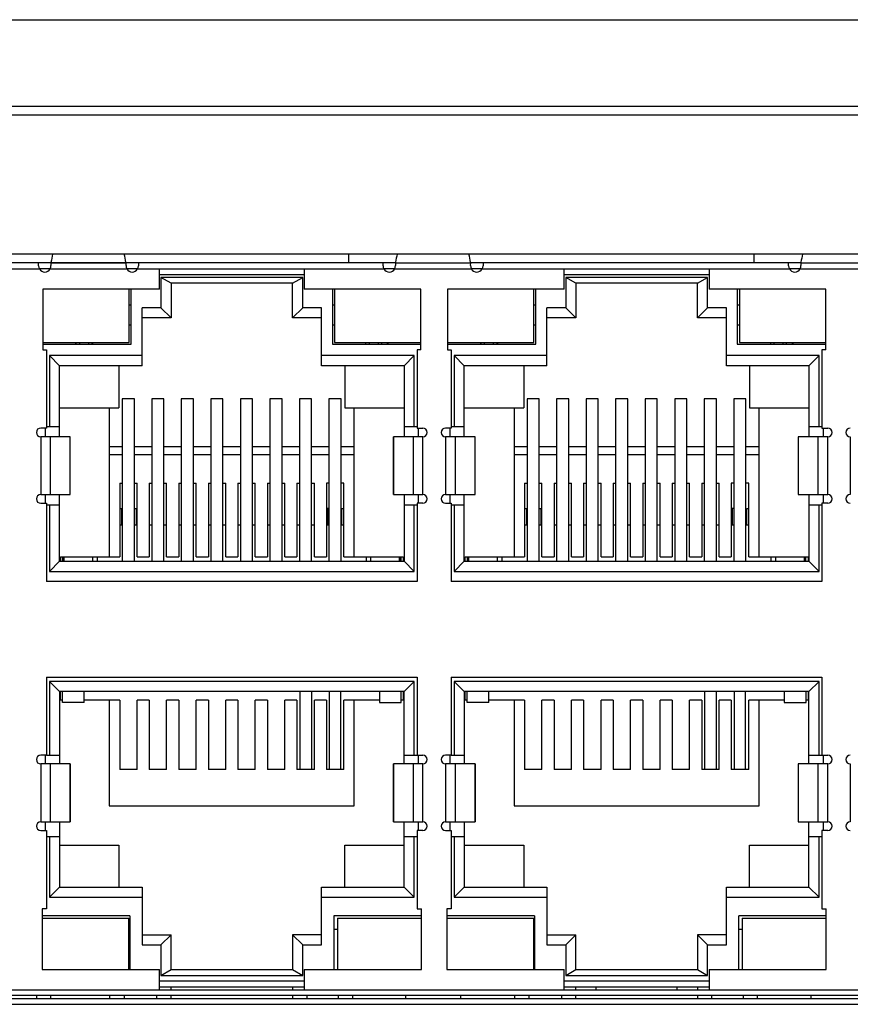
# Model space of a CAD drawing. Extents: x 879 to 1770, y -20 to 610.
# Tile 9 of 27: x 1239 to 1267, y 229 to 263. Entities that reach past the tile are written whole.
import ezdxf

# ---------------------------------------------------------------- set-up
doc = ezdxf.new("R2010")
doc.units = 0
doc.header["$LTSCALE"] = 2
doc.header["$MEASUREMENT"] = 0
for name, color, linetype in [('3991140400_PDXF_CONTIN2159', 7, 'CONTINUOUS'), ('DOWN_LED_DXF_CONTINUOU2185', 7, 'CONTINUOUS'), ('DOWN_LED_LEFDXF_CONTIN2166', 7, 'CONTINUOUS'), ('DOWN_LED_LONDXF_CONTIN2187', 7, 'CONTINUOUS'), ('HSK_DXF_CONTINUOUS_LINE', 7, 'CONTINUOUS'), ('NET8-722000ADXF_CONTIN2160', 7, 'CONTINUOUS'), ('PCB-M-16P_DXF_CONTINUO2189', 7, 'CONTINUOUS'), ('RJD101_DXF_CONTINUOUS_LINE', 7, 'CONTINUOUS'), ('RJD5-20B_DXF_CONTINUOU2165', 7, 'CONTINUOUS'), ('RJD5-501_DXF_CONTINUOU2167', 7, 'CONTINUOUS'), ('RJDX-510-X1-DXF_CONTIN2169', 7, 'CONTINUOUS'), ('RJDX-512-1_DXF_CONTINU2170', 7, 'CONTINUOUS'), ('SHANGDUAN1_DXF_CONTINU2171', 7, 'CONTINUOUS'), ('SHANGDUAN2_DXF_CONTINU2172', 7, 'CONTINUOUS'), ('SHANGDUAN3_DXF_CONTINU2173', 7, 'CONTINUOUS'), ('SHANGDUAN4_DXF_CONTINU2174', 7, 'CONTINUOUS'), ('SHANGDUAN5_DXF_CONTINU2175', 7, 'CONTINUOUS'), ('SHANGDUAN6_DXF_CONTINU2177', 7, 'CONTINUOUS'), ('SHANGDUAN7_DXF_CONTINU2178', 7, 'CONTINUOUS'), ('SHANGDUAN8_DXF_CONTINU2184', 7, 'CONTINUOUS'), ('SHELL_DXF_CONTINUOUS_LINE', 7, 'CONTINUOUS'), ('UP_LED_DXF_CONTINUOUS_LINE', 7, 'CONTINUOUS'), ('UP_LED_LEFT_DXF_CONTIN2168', 7, 'CONTINUOUS')]:
    doc.layers.add(name, color=color, linetype=linetype)

msp = doc.modelspace()

# ---------------------------------------------------------------- linework, layer by layer
at = {"layer": '3991140400_PDXF_CONTIN2159', "color": 7, "linetype": 'Continuous'}
for p, q in [((1232.954, 262.542), (1271.954, 262.542)), ((1331.254, 259.542), (1222.654, 259.542))]:
    msp.add_line(p, q, dxfattribs=at)
at = {"layer": 'DOWN_LED_DXF_CONTINUOU2185', "color": 7, "linetype": 'Continuous'}
for p, q in [((1249.709, 231.517), (1249.709, 229.742)), ((1249.709, 231.517), (1252.614, 231.517)), ((1263.689, 231.517), (1263.689, 229.742)), ((1263.689, 231.517), (1266.594, 231.517)), ((1249.739, 228.842), (1249.739, 228.742)), ((1250.239, 228.742), (1250.239, 228.842)), ((1263.719, 228.842), (1263.719, 228.742)), ((1264.219, 228.742), (1264.219, 228.842))]:
    msp.add_line(p, q, dxfattribs=at)
at = {"layer": 'DOWN_LED_LEFDXF_CONTIN2166', "color": 7, "linetype": 'Continuous'}
for p, q in [((1239.514, 231.517), (1242.509, 231.517)), ((1242.509, 229.742), (1242.509, 231.517)), ((1239.314, 228.842), (1239.314, 228.742)), ((1239.814, 228.742), (1239.814, 228.842)), ((1241.854, 228.742), (1241.854, 228.842)), ((1242.354, 228.742), (1242.354, 228.842))]:
    msp.add_line(p, q, dxfattribs=at)
at = {"layer": 'DOWN_LED_LONDXF_CONTIN2187', "color": 7, "linetype": 'Continuous'}
for p, q in [((1253.494, 231.517), (1256.489, 231.517)), ((1256.489, 229.742), (1256.489, 231.517)), ((1255.834, 228.742), (1255.834, 228.842)), ((1256.334, 228.742), (1256.334, 228.842))]:
    msp.add_line(p, q, dxfattribs=at)
at = {"layer": 'HSK_DXF_CONTINUOUS_LINE', "color": 7, "linetype": 'Continuous'}
for p, q in [((1250.089, 254.442), (1250.089, 254.142)), ((1264.089, 254.442), (1264.089, 254.142))]:
    msp.add_line(p, q, dxfattribs=at)
at = {"layer": 'NET8-722000ADXF_CONTIN2160', "color": 7, "linetype": 'Continuous'}
for p, q in [((1331.254, 259.242), (1222.654, 259.242)), ((1324.904, 254.442), (1237.124, 254.442)), ((1237.124, 228.542), (1324.904, 228.542))]:
    msp.add_line(p, q, dxfattribs=at)
at = {"layer": 'PCB-M-16P_DXF_CONTINUO2189', "color": 7, "linetype": 'Continuous'}
msp.add_line((1237.124, 228.742), (1324.904, 228.742), dxfattribs=at)
at = {"layer": 'RJD101_DXF_CONTINUOUS_LINE', "color": 6, "linetype": 'Continuous'}
for p, q in [((1248.408, 239.342), (1248.408, 236.649)), ((1248.828, 236.649), (1248.828, 239.342)), ((1262.388, 239.342), (1262.388, 236.649)), ((1262.808, 236.649), (1262.808, 239.342))]:
    msp.add_line(p, q, dxfattribs=at)
at = {"layer": 'RJD101_DXF_CONTINUOUS_LINE', "color": 7, "linetype": 'Continuous'}
for p, q in [((1249.429, 239.342), (1249.429, 236.649)), ((1249.827, 236.649), (1249.827, 239.342)), ((1263.409, 239.342), (1263.409, 236.649)), ((1263.807, 236.649), (1263.807, 239.342))]:
    msp.add_line(p, q, dxfattribs=at)
at = {"layer": 'RJD5-20B_DXF_CONTINUOU2165', "color": 7, "linetype": 'Continuous'}
for p, q in [((1239.792, 253.942), (1239.404, 253.942)), ((1242.823, 253.942), (1242.435, 253.942)), ((1243.564, 253.742), (1248.564, 253.742)), ((1243.614, 253.642), (1243.614, 252.592)), ((1243.964, 253.442), (1243.614, 253.642)), ((1248.514, 253.642), (1243.614, 253.642)), ((1248.164, 253.442), (1248.514, 253.642)), ((1248.514, 252.592), (1248.514, 253.642)), ((1251.692, 253.942), (1251.304, 253.942)), ((1254.723, 253.942), (1254.335, 253.942)), ((1257.544, 253.742), (1262.544, 253.742)), ((1257.594, 253.642), (1257.594, 252.592)), ((1257.944, 253.442), (1257.594, 253.642)), ((1262.494, 253.642), (1257.594, 253.642)), ((1262.144, 253.442), (1262.494, 253.642)), ((1262.494, 252.592), (1262.494, 253.642)), ((1265.692, 253.942), (1265.304, 253.942)), ((1243.964, 253.442), (1243.964, 252.242)), ((1248.164, 253.442), (1243.964, 253.442)), ((1248.164, 252.242), (1248.164, 253.442)), ((1257.944, 253.442), (1257.944, 252.242)), ((1262.144, 253.442), (1257.944, 253.442)), ((1262.144, 252.242), (1262.144, 253.442)), ((1242.589, 251.342), (1242.589, 253.242)), ((1249.539, 253.242), (1249.539, 251.342)), ((1256.569, 251.342), (1256.569, 253.242)), ((1263.519, 253.242), (1263.519, 251.342)), ((1242.514, 252.692), (1242.584, 252.692)), ((1249.544, 252.692), (1249.614, 252.692)), ((1256.494, 252.692), (1256.564, 252.692)), ((1263.524, 252.692), (1263.594, 252.692)), ((1242.964, 250.592), (1242.964, 252.592)), ((1243.614, 252.592), (1242.964, 252.592)), ((1243.614, 252.592), (1243.964, 252.242)), ((1248.164, 252.242), (1248.514, 252.592)), ((1249.164, 252.592), (1248.514, 252.592)), ((1249.164, 250.592), (1249.164, 252.592)), ((1256.944, 250.592), (1256.944, 252.592)), ((1257.594, 252.592), (1256.944, 252.592)), ((1257.594, 252.592), (1257.944, 252.242)), ((1262.144, 252.242), (1262.494, 252.592)), ((1263.144, 252.592), (1262.494, 252.592)), ((1263.144, 250.592), (1263.144, 252.592)), ((1242.584, 251.992), (1242.514, 251.992)), ((1243.964, 252.242), (1242.964, 252.242)), ((1249.164, 252.242), (1248.164, 252.242)), ((1249.614, 251.992), (1249.544, 251.992)), ((1256.564, 251.992), (1256.494, 251.992)), ((1257.944, 252.242), (1256.944, 252.242)), ((1263.144, 252.242), (1262.144, 252.242)), ((1263.594, 251.992), (1263.524, 251.992)), ((1239.534, 251.342), (1242.589, 251.342)), ((1240.644, 251.392), (1240.694, 251.342)), ((1240.694, 251.342), (1240.694, 251.392)), ((1240.814, 251.342), (1240.814, 251.392)), ((1241.114, 251.392), (1241.114, 251.342)), ((1241.234, 251.392), (1241.234, 251.342)), ((1241.284, 251.392), (1241.234, 251.342)), ((1249.539, 251.342), (1252.594, 251.342)), ((1250.694, 251.342), (1250.694, 251.392)), ((1250.814, 251.342), (1250.814, 251.392)), ((1251.114, 251.392), (1251.114, 251.342)), ((1251.234, 251.392), (1251.234, 251.342)), ((1251.434, 251.392), (1251.434, 251.342)), ((1251.484, 251.392), (1251.434, 251.342)), ((1253.514, 251.342), (1256.569, 251.342)), ((1254.624, 251.392), (1254.674, 251.342)), ((1254.674, 251.342), (1254.674, 251.392)), ((1254.794, 251.342), (1254.794, 251.392)), ((1255.094, 251.392), (1255.094, 251.342)), ((1255.214, 251.392), (1255.214, 251.342)), ((1255.264, 251.392), (1255.214, 251.342)), ((1263.519, 251.342), (1266.574, 251.342)), ((1264.674, 251.342), (1264.674, 251.392)), ((1264.794, 251.342), (1264.794, 251.392)), ((1265.094, 251.392), (1265.094, 251.342)), ((1265.214, 251.392), (1265.214, 251.342)), ((1265.414, 251.392), (1265.414, 251.342)), ((1265.464, 251.392), (1265.414, 251.342)), ((1239.764, 250.942), (1239.764, 248.492)), ((1240.114, 250.592), (1239.764, 250.942)), ((1242.964, 250.942), (1239.764, 250.942)), ((1252.364, 250.942), (1249.164, 250.942)), ((1252.014, 250.592), (1252.364, 250.942)), ((1252.364, 248.492), (1252.364, 250.942)), ((1253.744, 250.942), (1253.744, 248.492)), ((1254.094, 250.592), (1253.744, 250.942)), ((1256.944, 250.942), (1253.744, 250.942)), ((1266.344, 250.942), (1263.144, 250.942)), ((1265.994, 250.592), (1266.344, 250.942)), ((1266.344, 248.492), (1266.344, 250.942)), ((1240.114, 248.142), (1240.114, 250.592)), ((1242.964, 250.592), (1240.114, 250.592)), ((1242.164, 250.592), (1242.164, 249.142)), ((1252.014, 250.592), (1249.164, 250.592)), ((1249.964, 250.592), (1249.964, 249.142)), ((1252.014, 250.592), (1252.014, 248.142)), ((1254.094, 248.142), (1254.094, 250.592)), ((1256.944, 250.592), (1254.094, 250.592)), ((1256.144, 250.592), (1256.144, 249.142)), ((1265.994, 250.592), (1263.144, 250.592)), ((1263.944, 250.592), (1263.944, 249.142)), ((1265.994, 250.592), (1265.994, 248.142)), ((1240.114, 249.142), (1242.164, 249.142)), ((1241.834, 249.142), (1241.834, 243.992)), ((1249.964, 249.142), (1252.014, 249.142)), ((1250.294, 243.992), (1250.294, 249.142)), ((1254.094, 249.142), (1256.144, 249.142)), ((1255.814, 249.142), (1255.814, 243.992)), ((1263.944, 249.142), (1265.994, 249.142)), ((1264.274, 243.992), (1264.274, 249.142)), ((1239.614, 248.442), (1239.614, 248.142)), ((1239.664, 248.492), (1240.114, 248.492)), ((1252.014, 248.492), (1252.464, 248.492)), ((1252.514, 248.142), (1252.514, 248.442)), ((1253.594, 248.442), (1253.594, 248.142)), ((1253.644, 248.492), (1254.094, 248.492)), ((1265.994, 248.492), (1266.444, 248.492)), ((1266.494, 248.142), (1266.494, 248.442)), ((1242.279, 247.792), (1241.834, 247.792)), ((1243.299, 247.792), (1242.699, 247.792)), ((1244.319, 247.792), (1243.719, 247.792)), ((1245.339, 247.792), (1244.739, 247.792)), ((1246.359, 247.792), (1245.759, 247.792)), ((1247.379, 247.792), (1246.779, 247.792)), ((1248.399, 247.792), (1247.799, 247.792)), ((1249.419, 247.792), (1248.819, 247.792)), ((1250.294, 247.792), (1249.839, 247.792)), ((1256.259, 247.792), (1255.814, 247.792)), ((1257.279, 247.792), (1256.679, 247.792)), ((1258.299, 247.792), (1257.699, 247.792)), ((1259.319, 247.792), (1258.719, 247.792)), ((1260.339, 247.792), (1259.739, 247.792)), ((1261.359, 247.792), (1260.759, 247.792)), ((1262.379, 247.792), (1261.779, 247.792)), ((1263.399, 247.792), (1262.799, 247.792)), ((1264.274, 247.792), (1263.819, 247.792)), ((1242.279, 247.513), (1241.834, 247.513)), ((1243.299, 247.513), (1242.699, 247.513)), ((1244.319, 247.513), (1243.719, 247.513)), ((1245.339, 247.513), (1244.739, 247.513)), ((1246.359, 247.513), (1245.759, 247.513)), ((1247.379, 247.513), (1246.779, 247.513)), ((1248.399, 247.513), (1247.799, 247.513)), ((1249.419, 247.513), (1248.819, 247.513)), ((1250.294, 247.513), (1249.839, 247.513)), ((1256.259, 247.513), (1255.814, 247.513)), ((1257.279, 247.513), (1256.679, 247.513)), ((1258.299, 247.513), (1257.699, 247.513)), ((1259.319, 247.513), (1258.719, 247.513)), ((1260.339, 247.513), (1259.739, 247.513)), ((1261.359, 247.513), (1260.759, 247.513)), ((1262.379, 247.513), (1261.779, 247.513)), ((1263.399, 247.513), (1262.799, 247.513)), ((1264.274, 247.513), (1263.819, 247.513)), ((1242.194, 246.536), (1242.194, 243.992)), ((1242.194, 246.536), (1242.279, 246.536)), ((1242.699, 246.536), (1242.794, 246.536)), ((1242.794, 243.992), (1242.794, 246.536)), ((1243.214, 246.536), (1243.214, 243.992)), ((1243.214, 246.536), (1243.299, 246.536)), ((1243.719, 246.536), (1243.814, 246.536)), ((1243.814, 243.992), (1243.814, 246.536)), ((1244.234, 246.536), (1244.234, 243.992)), ((1244.234, 246.536), (1244.319, 246.536)), ((1244.739, 246.536), (1244.834, 246.536)), ((1244.834, 243.992), (1244.834, 246.536)), ((1245.254, 246.536), (1245.254, 243.992)), ((1245.254, 246.536), (1245.339, 246.536)), ((1245.759, 246.536), (1245.854, 246.536)), ((1245.854, 243.992), (1245.854, 246.536)), ((1246.274, 246.536), (1246.274, 243.992)), ((1246.274, 246.536), (1246.359, 246.536)), ((1246.779, 246.536), (1246.874, 246.536)), ((1246.874, 243.992), (1246.874, 246.536)), ((1247.294, 246.536), (1247.294, 243.992)), ((1247.294, 246.536), (1247.379, 246.536)), ((1247.799, 246.536), (1247.894, 246.536)), ((1247.894, 243.992), (1247.894, 246.536)), ((1248.314, 246.536), (1248.314, 243.992)), ((1248.314, 246.536), (1248.399, 246.536)), ((1248.819, 246.536), (1248.914, 246.536)), ((1248.914, 243.992), (1248.914, 246.536)), ((1249.334, 246.536), (1249.334, 243.992)), ((1249.419, 246.536), (1249.334, 246.536)), ((1249.934, 246.536), (1249.839, 246.536)), ((1249.934, 243.992), (1249.934, 246.536)), ((1256.174, 246.536), (1256.174, 243.992)), ((1256.174, 246.536), (1256.259, 246.536)), ((1256.679, 246.536), (1256.774, 246.536)), ((1256.774, 243.992), (1256.774, 246.536)), ((1257.194, 246.536), (1257.194, 243.992)), ((1257.194, 246.536), (1257.279, 246.536)), ((1257.699, 246.536), (1257.794, 246.536)), ((1257.794, 243.992), (1257.794, 246.536)), ((1258.214, 246.536), (1258.214, 243.992)), ((1258.214, 246.536), (1258.299, 246.536)), ((1258.719, 246.536), (1258.814, 246.536)), ((1258.814, 243.992), (1258.814, 246.536)), ((1259.234, 246.536), (1259.234, 243.992)), ((1259.234, 246.536), (1259.319, 246.536)), ((1259.739, 246.536), (1259.834, 246.536)), ((1259.834, 243.992), (1259.834, 246.536)), ((1260.254, 246.536), (1260.254, 243.992)), ((1260.254, 246.536), (1260.339, 246.536)), ((1260.759, 246.536), (1260.854, 246.536)), ((1260.854, 243.992), (1260.854, 246.536)), ((1261.274, 246.536), (1261.274, 243.992)), ((1261.274, 246.536), (1261.359, 246.536)), ((1261.779, 246.536), (1261.874, 246.536)), ((1261.874, 243.992), (1261.874, 246.536)), ((1262.294, 246.536), (1262.294, 243.992)), ((1262.294, 246.536), (1262.379, 246.536)), ((1262.799, 246.536), (1262.894, 246.536)), ((1262.894, 243.992), (1262.894, 246.536)), ((1263.314, 246.536), (1263.314, 243.992)), ((1263.399, 246.536), (1263.314, 246.536)), ((1263.914, 246.536), (1263.819, 246.536)), ((1263.914, 243.992), (1263.914, 246.536)), ((1239.614, 246.142), (1239.614, 245.842)), ((1240.114, 243.842), (1240.114, 246.142)), ((1252.014, 246.142), (1252.014, 243.842)), ((1252.514, 245.842), (1252.514, 246.142)), ((1253.594, 246.142), (1253.594, 245.842)), ((1254.094, 243.842), (1254.094, 246.142)), ((1265.994, 246.142), (1265.994, 243.842)), ((1266.494, 245.842), (1266.494, 246.142)), ((1239.664, 245.792), (1240.114, 245.792)), ((1239.764, 245.792), (1239.764, 243.492)), ((1252.014, 245.792), (1252.464, 245.792)), ((1252.364, 243.492), (1252.364, 245.792)), ((1253.644, 245.792), (1254.094, 245.792)), ((1253.744, 245.792), (1253.744, 243.492)), ((1265.994, 245.792), (1266.444, 245.792)), ((1266.344, 243.492), (1266.344, 245.792)), ((1240.114, 243.842), (1239.764, 243.492)), ((1240.114, 243.886), (1240.144, 243.886)), ((1240.114, 243.842), (1252.014, 243.842)), ((1240.144, 243.842), (1240.144, 243.992)), ((1240.144, 243.992), (1242.194, 243.992)), ((1242.794, 243.992), (1243.214, 243.992)), ((1243.814, 243.992), (1244.234, 243.992)), ((1244.834, 243.992), (1245.254, 243.992)), ((1245.854, 243.992), (1246.274, 243.992)), ((1246.874, 243.992), (1247.294, 243.992)), ((1247.894, 243.992), (1248.314, 243.992)), ((1248.914, 243.992), (1249.334, 243.992)), ((1249.934, 243.992), (1251.984, 243.992)), ((1251.984, 243.992), (1251.984, 243.842)), ((1251.984, 243.886), (1252.014, 243.886)), ((1252.014, 243.842), (1252.364, 243.492)), ((1254.094, 243.842), (1253.744, 243.492)), ((1254.094, 243.886), (1254.124, 243.886)), ((1254.094, 243.842), (1265.994, 243.842)), ((1254.124, 243.842), (1254.124, 243.992)), ((1254.124, 243.992), (1256.174, 243.992)), ((1256.774, 243.992), (1257.194, 243.992)), ((1257.794, 243.992), (1258.214, 243.992)), ((1258.814, 243.992), (1259.234, 243.992)), ((1259.834, 243.992), (1260.254, 243.992)), ((1260.854, 243.992), (1261.274, 243.992)), ((1261.874, 243.992), (1262.294, 243.992)), ((1262.894, 243.992), (1263.314, 243.992)), ((1263.914, 243.992), (1265.964, 243.992)), ((1265.964, 243.992), (1265.964, 243.842)), ((1265.964, 243.886), (1265.994, 243.886)), ((1265.994, 243.842), (1266.344, 243.492)), ((1239.764, 243.492), (1252.364, 243.492)), ((1253.744, 243.492), (1266.344, 243.492)), ((1239.764, 239.692), (1239.764, 237.142)), ((1240.114, 239.342), (1239.764, 239.692)), ((1252.364, 239.692), (1239.764, 239.692)), ((1252.364, 239.692), (1252.014, 239.342)), ((1252.364, 237.142), (1252.364, 239.692)), ((1253.744, 239.692), (1253.744, 237.142)), ((1254.094, 239.342), (1253.744, 239.692)), ((1266.344, 239.692), (1253.744, 239.692)), ((1266.344, 239.692), (1265.994, 239.342)), ((1266.344, 237.142), (1266.344, 239.692)), ((1240.114, 239.342), (1240.114, 236.842)), ((1252.014, 239.342), (1240.114, 239.342)), ((1240.144, 239.042), (1240.144, 239.342)), ((1240.214, 239.042), (1240.144, 239.042)), ((1242.194, 239.042), (1240.964, 239.042)), ((1241.834, 239.042), (1241.834, 235.392)), ((1242.194, 239.042), (1242.194, 236.649)), ((1242.794, 236.649), (1242.794, 239.042)), ((1243.214, 239.042), (1242.794, 239.042)), ((1243.214, 239.042), (1243.214, 236.649)), ((1243.814, 236.649), (1243.814, 239.042)), ((1244.234, 239.042), (1243.814, 239.042)), ((1244.234, 239.042), (1244.234, 236.649)), ((1244.834, 236.649), (1244.834, 239.042)), ((1245.254, 239.042), (1244.834, 239.042)), ((1245.254, 239.042), (1245.254, 236.649)), ((1245.854, 236.649), (1245.854, 239.042)), ((1246.274, 239.042), (1245.854, 239.042)), ((1246.274, 239.042), (1246.274, 236.649)), ((1246.874, 236.649), (1246.874, 239.042)), ((1247.294, 239.042), (1246.874, 239.042)), ((1247.294, 239.042), (1247.294, 236.649)), ((1247.894, 236.649), (1247.894, 239.042)), ((1248.314, 239.042), (1247.894, 239.042)), ((1248.314, 239.042), (1248.314, 236.649)), ((1248.914, 236.649), (1248.914, 239.042)), ((1249.334, 239.042), (1248.914, 239.042)), ((1249.334, 239.042), (1249.334, 236.649)), ((1249.934, 236.649), (1249.934, 239.042)), ((1251.164, 239.042), (1249.934, 239.042)), ((1250.294, 235.392), (1250.294, 239.042)), ((1251.984, 239.042), (1251.914, 239.042)), ((1251.984, 239.342), (1251.984, 239.042)), ((1252.014, 236.842), (1252.014, 239.342)), ((1254.094, 239.342), (1254.094, 236.842)), ((1265.994, 239.342), (1254.094, 239.342)), ((1254.124, 239.042), (1254.124, 239.342)), ((1254.194, 239.042), (1254.124, 239.042)), ((1256.174, 239.042), (1254.944, 239.042)), ((1255.814, 239.042), (1255.814, 235.392)), ((1256.174, 239.042), (1256.174, 236.649)), ((1256.774, 236.649), (1256.774, 239.042)), ((1257.194, 239.042), (1256.774, 239.042)), ((1257.194, 239.042), (1257.194, 236.649)), ((1257.794, 236.649), (1257.794, 239.042)), ((1258.214, 239.042), (1257.794, 239.042)), ((1258.214, 239.042), (1258.214, 236.649)), ((1258.814, 236.649), (1258.814, 239.042)), ((1259.234, 239.042), (1258.814, 239.042)), ((1259.234, 239.042), (1259.234, 236.649)), ((1259.834, 236.649), (1259.834, 239.042)), ((1260.254, 239.042), (1259.834, 239.042)), ((1260.254, 239.042), (1260.254, 236.649)), ((1260.854, 236.649), (1260.854, 239.042)), ((1261.274, 239.042), (1260.854, 239.042)), ((1261.274, 239.042), (1261.274, 236.649)), ((1261.874, 236.649), (1261.874, 239.042)), ((1262.294, 239.042), (1261.874, 239.042)), ((1262.294, 239.042), (1262.294, 236.649)), ((1262.894, 236.649), (1262.894, 239.042)), ((1263.314, 239.042), (1262.894, 239.042)), ((1263.314, 239.042), (1263.314, 236.649)), ((1263.914, 236.649), (1263.914, 239.042)), ((1265.144, 239.042), (1263.914, 239.042)), ((1264.274, 235.392), (1264.274, 239.042)), ((1265.964, 239.042), (1265.894, 239.042)), ((1265.964, 239.342), (1265.964, 239.042)), ((1265.994, 236.842), (1265.994, 239.342)), ((1239.614, 237.142), (1239.614, 236.842)), ((1239.664, 237.142), (1240.114, 237.142)), ((1252.014, 237.142), (1252.464, 237.142)), ((1252.514, 236.842), (1252.514, 237.142)), ((1253.594, 237.142), (1253.594, 236.842)), ((1253.644, 237.142), (1254.094, 237.142)), ((1265.994, 237.142), (1266.444, 237.142)), ((1266.494, 236.842), (1266.494, 237.142)), ((1242.794, 236.649), (1242.194, 236.649)), ((1243.814, 236.649), (1243.214, 236.649)), ((1244.834, 236.649), (1244.234, 236.649)), ((1245.854, 236.649), (1245.254, 236.649)), ((1246.874, 236.649), (1246.274, 236.649)), ((1247.894, 236.649), (1247.294, 236.649)), ((1248.914, 236.649), (1248.314, 236.649)), ((1249.934, 236.649), (1249.334, 236.649)), ((1256.774, 236.649), (1256.174, 236.649)), ((1257.794, 236.649), (1257.194, 236.649)), ((1258.814, 236.649), (1258.214, 236.649)), ((1259.834, 236.649), (1259.234, 236.649)), ((1260.854, 236.649), (1260.254, 236.649)), ((1261.874, 236.649), (1261.274, 236.649)), ((1262.894, 236.649), (1262.294, 236.649)), ((1263.914, 236.649), (1263.314, 236.649)), ((1241.834, 235.392), (1250.294, 235.392)), ((1255.814, 235.392), (1264.274, 235.392)), ((1239.614, 234.842), (1239.614, 234.542)), ((1240.114, 234.842), (1240.114, 232.592)), ((1252.014, 232.592), (1252.014, 234.842)), ((1252.514, 234.542), (1252.514, 234.842)), ((1253.594, 234.842), (1253.594, 234.542)), ((1254.094, 234.842), (1254.094, 232.592)), ((1265.994, 232.592), (1265.994, 234.842)), ((1266.494, 234.542), (1266.494, 234.842)), ((1239.664, 234.342), (1240.114, 234.342)), ((1239.764, 234.342), (1239.764, 232.242)), ((1252.014, 234.342), (1252.464, 234.342)), ((1252.364, 232.242), (1252.364, 234.342)), ((1253.644, 234.342), (1254.094, 234.342)), ((1253.744, 234.342), (1253.744, 232.242)), ((1265.994, 234.342), (1266.444, 234.342)), ((1266.344, 232.242), (1266.344, 234.342)), ((1240.114, 234.042), (1242.164, 234.042)), ((1242.164, 234.042), (1242.164, 232.592)), ((1249.964, 232.592), (1249.964, 234.042)), ((1249.964, 234.042), (1252.014, 234.042)), ((1254.094, 234.042), (1256.144, 234.042)), ((1256.144, 234.042), (1256.144, 232.592)), ((1263.944, 232.592), (1263.944, 234.042)), ((1263.944, 234.042), (1265.994, 234.042)), ((1239.764, 232.242), (1240.114, 232.592)), ((1240.114, 232.592), (1242.964, 232.592)), ((1242.964, 232.592), (1242.964, 230.592)), ((1249.164, 230.592), (1249.164, 232.592)), ((1249.164, 232.592), (1252.014, 232.592)), ((1252.364, 232.242), (1252.014, 232.592)), ((1253.744, 232.242), (1254.094, 232.592)), ((1254.094, 232.592), (1256.944, 232.592)), ((1256.944, 232.592), (1256.944, 230.592)), ((1263.144, 230.592), (1263.144, 232.592)), ((1263.144, 232.592), (1265.994, 232.592)), ((1266.344, 232.242), (1265.994, 232.592)), ((1239.764, 232.242), (1242.964, 232.242)), ((1249.164, 232.242), (1252.364, 232.242)), ((1253.744, 232.242), (1256.944, 232.242)), ((1263.144, 232.242), (1266.344, 232.242)), ((1242.539, 231.592), (1239.514, 231.592)), ((1242.539, 231.592), (1242.539, 229.742)), ((1249.589, 231.592), (1249.589, 229.742)), ((1252.614, 231.592), (1249.589, 231.592)), ((1256.519, 231.592), (1253.494, 231.592)), ((1256.519, 231.592), (1256.519, 229.742)), ((1263.569, 229.742), (1263.569, 231.592)), ((1266.594, 231.592), (1263.569, 231.592)), ((1242.509, 231.142), (1242.539, 231.142)), ((1242.964, 230.942), (1243.964, 230.942)), ((1243.964, 230.942), (1243.614, 230.592)), ((1243.964, 229.742), (1243.964, 230.942)), ((1248.164, 230.942), (1248.164, 229.742)), ((1248.514, 230.592), (1248.164, 230.942)), ((1249.164, 230.942), (1248.164, 230.942)), ((1249.589, 231.142), (1249.709, 231.142)), ((1256.489, 231.142), (1256.519, 231.142)), ((1256.944, 230.942), (1257.944, 230.942)), ((1257.944, 230.942), (1257.594, 230.592)), ((1257.944, 229.742), (1257.944, 230.942)), ((1262.144, 230.942), (1262.144, 229.742)), ((1262.494, 230.592), (1262.144, 230.942)), ((1263.144, 230.942), (1262.144, 230.942)), ((1263.569, 231.142), (1263.689, 231.142)), ((1242.964, 230.592), (1243.614, 230.592)), ((1243.614, 230.592), (1243.614, 229.542)), ((1248.514, 229.542), (1248.514, 230.592)), ((1248.514, 230.592), (1249.164, 230.592)), ((1256.944, 230.592), (1257.594, 230.592)), ((1257.594, 230.592), (1257.594, 229.542)), ((1262.494, 229.542), (1262.494, 230.592)), ((1262.494, 230.592), (1263.144, 230.592)), ((1243.614, 229.542), (1243.964, 229.742)), ((1243.614, 229.542), (1248.514, 229.542)), ((1243.964, 229.742), (1248.164, 229.742)), ((1248.164, 229.742), (1248.514, 229.542)), ((1257.594, 229.542), (1257.944, 229.742)), ((1257.594, 229.542), (1262.494, 229.542)), ((1257.944, 229.742), (1262.144, 229.742)), ((1262.144, 229.742), (1262.494, 229.542)), ((1248.564, 229.342), (1243.564, 229.342)), ((1262.544, 229.342), (1257.544, 229.342)), ((1243.464, 228.842), (1243.464, 228.742)), ((1243.564, 229.142), (1248.564, 229.142)), ((1243.964, 229.042), (1243.964, 229.142)), ((1243.964, 228.742), (1243.964, 228.842)), ((1248.164, 229.142), (1248.164, 229.042)), ((1248.164, 228.842), (1248.164, 228.742)), ((1248.664, 228.742), (1248.664, 228.842)), ((1257.444, 228.842), (1257.444, 228.742)), ((1257.544, 229.142), (1262.544, 229.142)), ((1257.944, 229.042), (1257.944, 229.142)), ((1257.944, 228.742), (1257.944, 228.842)), ((1258.644, 229.042), (1258.644, 229.142)), ((1261.444, 229.042), (1261.444, 229.142)), ((1262.144, 229.142), (1262.144, 229.042)), ((1262.144, 228.842), (1262.144, 228.742)), ((1262.644, 228.742), (1262.644, 228.842))]:
    msp.add_line(p, q, dxfattribs=at)
at = {"layer": 'RJD5-501_DXF_CONTINUOU2167', "color": 6, "linetype": 'Continuous'}
for p, q in [((1240.214, 238.962), (1240.214, 239.342)), ((1240.964, 238.962), (1240.964, 239.342)), ((1251.164, 239.342), (1251.164, 238.962)), ((1251.914, 238.962), (1251.914, 239.342)), ((1254.194, 238.962), (1254.194, 239.342)), ((1254.944, 238.962), (1254.944, 239.342)), ((1265.144, 239.342), (1265.144, 238.962)), ((1265.894, 238.962), (1265.894, 239.342)), ((1240.964, 238.962), (1240.214, 238.962)), ((1251.164, 238.962), (1251.914, 238.962)), ((1254.944, 238.962), (1254.194, 238.962)), ((1265.144, 238.962), (1265.894, 238.962))]:
    msp.add_line(p, q, dxfattribs=at)
at = {"layer": 'RJDX-510-X1-DXF_CONTIN2169', "color": 7, "linetype": 'Continuous'}
for p, q in [((1242.279, 245.092), (1242.194, 245.092)), ((1242.794, 245.092), (1242.699, 245.092)), ((1243.299, 245.092), (1243.214, 245.092)), ((1243.814, 245.092), (1243.719, 245.092)), ((1244.319, 245.092), (1244.234, 245.092)), ((1244.834, 245.092), (1244.739, 245.092)), ((1245.339, 245.092), (1245.254, 245.092)), ((1245.854, 245.092), (1245.759, 245.092)), ((1246.359, 245.092), (1246.274, 245.092)), ((1246.874, 245.092), (1246.779, 245.092)), ((1247.379, 245.092), (1247.294, 245.092)), ((1247.894, 245.092), (1247.799, 245.092)), ((1248.399, 245.092), (1248.314, 245.092)), ((1248.914, 245.092), (1248.819, 245.092)), ((1249.419, 245.092), (1249.334, 245.092)), ((1249.934, 245.092), (1249.839, 245.092)), ((1256.259, 245.092), (1256.174, 245.092)), ((1256.774, 245.092), (1256.679, 245.092)), ((1257.279, 245.092), (1257.194, 245.092)), ((1257.794, 245.092), (1257.699, 245.092)), ((1258.299, 245.092), (1258.214, 245.092)), ((1258.814, 245.092), (1258.719, 245.092)), ((1259.319, 245.092), (1259.234, 245.092)), ((1259.834, 245.092), (1259.739, 245.092)), ((1260.339, 245.092), (1260.254, 245.092)), ((1260.854, 245.092), (1260.759, 245.092)), ((1261.359, 245.092), (1261.274, 245.092)), ((1261.874, 245.092), (1261.779, 245.092)), ((1262.379, 245.092), (1262.294, 245.092)), ((1262.894, 245.092), (1262.799, 245.092)), ((1263.399, 245.092), (1263.314, 245.092)), ((1263.914, 245.092), (1263.819, 245.092)), ((1240.244, 243.842), (1240.244, 243.992)), ((1241.424, 243.842), (1241.424, 243.992)), ((1250.704, 243.992), (1250.704, 243.842)), ((1251.884, 243.842), (1251.884, 243.992)), ((1254.224, 243.842), (1254.224, 243.992)), ((1255.404, 243.842), (1255.404, 243.992)), ((1264.684, 243.992), (1264.684, 243.842)), ((1265.864, 243.842), (1265.864, 243.992))]:
    msp.add_line(p, q, dxfattribs=at)
at = {"layer": 'RJDX-512-1_DXF_CONTINU2170', "color": 7, "linetype": 'Continuous'}
for p, q in [((1240.259, 243.992), (1240.259, 243.842)), ((1241.259, 243.842), (1241.259, 243.992)), ((1250.859, 243.992), (1250.859, 243.842)), ((1251.859, 243.842), (1251.859, 243.992)), ((1254.239, 243.992), (1254.239, 243.842)), ((1255.239, 243.842), (1255.239, 243.992)), ((1264.839, 243.992), (1264.839, 243.842)), ((1265.839, 243.842), (1265.839, 243.992))]:
    msp.add_line(p, q, dxfattribs=at)
at = {"layer": 'SHANGDUAN1_DXF_CONTINU2171', "color": 7, "linetype": 'Continuous'}
for p, q in [((1242.279, 249.455), (1242.279, 243.842)), ((1242.699, 249.455), (1242.279, 249.455)), ((1242.699, 243.842), (1242.699, 249.455)), ((1256.259, 249.455), (1256.259, 243.842)), ((1256.679, 249.455), (1256.259, 249.455)), ((1256.679, 243.842), (1256.679, 249.455))]:
    msp.add_line(p, q, dxfattribs=at)
at = {"layer": 'SHANGDUAN2_DXF_CONTINU2172', "color": 7, "linetype": 'Continuous'}
for p, q in [((1243.299, 249.455), (1243.299, 243.842)), ((1243.719, 249.455), (1243.299, 249.455)), ((1243.719, 243.842), (1243.719, 249.455)), ((1257.279, 249.455), (1257.279, 243.842)), ((1257.699, 249.455), (1257.279, 249.455)), ((1257.699, 243.842), (1257.699, 249.455))]:
    msp.add_line(p, q, dxfattribs=at)
at = {"layer": 'SHANGDUAN3_DXF_CONTINU2173', "color": 7, "linetype": 'Continuous'}
for p, q in [((1244.319, 249.455), (1244.319, 243.842)), ((1244.739, 249.455), (1244.319, 249.455)), ((1244.739, 243.842), (1244.739, 249.455)), ((1258.299, 249.455), (1258.299, 243.842)), ((1258.719, 249.455), (1258.299, 249.455)), ((1258.719, 243.842), (1258.719, 249.455))]:
    msp.add_line(p, q, dxfattribs=at)
at = {"layer": 'SHANGDUAN4_DXF_CONTINU2174', "color": 7, "linetype": 'Continuous'}
for p, q in [((1245.339, 249.455), (1245.339, 243.842)), ((1245.759, 249.455), (1245.339, 249.455)), ((1245.759, 243.842), (1245.759, 249.455)), ((1259.319, 249.455), (1259.319, 243.842)), ((1259.739, 249.455), (1259.319, 249.455)), ((1259.739, 243.842), (1259.739, 249.455))]:
    msp.add_line(p, q, dxfattribs=at)
at = {"layer": 'SHANGDUAN5_DXF_CONTINU2175', "color": 7, "linetype": 'Continuous'}
for p, q in [((1246.359, 249.455), (1246.359, 243.842)), ((1246.779, 249.455), (1246.359, 249.455)), ((1246.779, 243.842), (1246.779, 249.455)), ((1260.339, 249.455), (1260.339, 243.842)), ((1260.759, 249.455), (1260.339, 249.455)), ((1260.759, 243.842), (1260.759, 249.455))]:
    msp.add_line(p, q, dxfattribs=at)
at = {"layer": 'SHANGDUAN6_DXF_CONTINU2177', "color": 7, "linetype": 'Continuous'}
for p, q in [((1247.379, 249.455), (1247.379, 243.842)), ((1247.799, 249.455), (1247.379, 249.455)), ((1247.799, 243.842), (1247.799, 249.455)), ((1261.359, 249.455), (1261.359, 243.842)), ((1261.779, 249.455), (1261.359, 249.455)), ((1261.779, 243.842), (1261.779, 249.455))]:
    msp.add_line(p, q, dxfattribs=at)
at = {"layer": 'SHANGDUAN7_DXF_CONTINU2178', "color": 7, "linetype": 'Continuous'}
for p, q in [((1248.399, 249.455), (1248.399, 243.842)), ((1248.819, 249.455), (1248.399, 249.455)), ((1248.819, 243.842), (1248.819, 249.455)), ((1262.379, 249.455), (1262.379, 243.842)), ((1262.799, 249.455), (1262.379, 249.455)), ((1262.799, 243.842), (1262.799, 249.455))]:
    msp.add_line(p, q, dxfattribs=at)
at = {"layer": 'SHANGDUAN8_DXF_CONTINU2184', "color": 7, "linetype": 'Continuous'}
for p, q in [((1249.419, 249.455), (1249.419, 243.842)), ((1249.839, 249.455), (1249.419, 249.455)), ((1249.839, 243.842), (1249.839, 249.455)), ((1263.399, 249.455), (1263.399, 243.842)), ((1263.819, 249.455), (1263.399, 249.455)), ((1263.819, 243.842), (1263.819, 249.455))]:
    msp.add_line(p, q, dxfattribs=at)
at = {"layer": 'SHELL_DXF_CONTINUOUS_LINE', "color": 6, "linetype": 'Continuous'}
for p, q in [((1251.714, 254.142), (1237.624, 254.142)), ((1239.389, 254.042), (1239.389, 254.142)), ((1239.814, 254.142), (1239.816, 254.049)), ((1242.411, 254.049), (1242.414, 254.142)), ((1242.839, 254.142), (1242.839, 254.042)), ((1251.289, 254.042), (1251.289, 254.142)), ((1251.714, 254.142), (1251.716, 254.049)), ((1254.311, 254.049), (1254.314, 254.142)), ((1265.714, 254.142), (1254.314, 254.142)), ((1254.739, 254.142), (1254.739, 254.042)), ((1265.289, 254.042), (1265.289, 254.142)), ((1265.714, 254.142), (1265.716, 254.049)), ((1237.624, 253.942), (1239.413, 253.942)), ((1239.792, 253.942), (1242.435, 253.942)), ((1242.814, 253.942), (1251.313, 253.942)), ((1243.564, 253.242), (1243.564, 253.942)), ((1248.564, 253.942), (1248.564, 253.242)), ((1251.692, 253.942), (1254.335, 253.942)), ((1254.714, 253.942), (1265.313, 253.942)), ((1257.544, 253.242), (1257.544, 253.942)), ((1262.544, 253.942), (1262.544, 253.242)), ((1265.692, 253.942), (1268.335, 253.942)), ((1239.534, 253.242), (1239.534, 251.142)), ((1243.564, 253.242), (1239.534, 253.242)), ((1252.594, 253.242), (1248.564, 253.242)), ((1252.594, 251.142), (1252.594, 253.242)), ((1253.514, 253.242), (1253.514, 251.142)), ((1257.544, 253.242), (1253.514, 253.242)), ((1266.574, 253.242), (1262.544, 253.242)), ((1266.574, 251.142), (1266.574, 253.242)), ((1239.534, 251.142), (1239.664, 251.142)), ((1239.664, 251.142), (1239.664, 248.442)), ((1252.464, 251.142), (1252.464, 248.442)), ((1252.594, 251.142), (1252.464, 251.142)), ((1253.514, 251.142), (1253.644, 251.142)), ((1253.644, 251.142), (1253.644, 248.442)), ((1266.444, 251.142), (1266.444, 248.442)), ((1266.574, 251.142), (1266.444, 251.142)), ((1239.664, 248.442), (1239.464, 248.442)), ((1252.464, 248.442), (1252.664, 248.442)), ((1253.644, 248.442), (1253.444, 248.442)), ((1266.444, 248.442), (1266.644, 248.442)), ((1239.464, 248.142), (1239.464, 246.142)), ((1240.483, 248.142), (1239.464, 248.142)), ((1239.805, 246.142), (1239.805, 248.142)), ((1240.475, 248.142), (1240.475, 246.142)), ((1240.483, 246.142), (1240.483, 248.142)), ((1251.644, 248.142), (1251.644, 246.142)), ((1252.664, 248.142), (1251.644, 248.142)), ((1251.652, 246.142), (1251.652, 248.142)), ((1252.322, 248.142), (1252.322, 246.142)), ((1252.664, 246.142), (1252.664, 248.142)), ((1253.444, 248.142), (1253.444, 246.142)), ((1254.463, 248.142), (1253.444, 248.142)), ((1253.785, 246.142), (1253.785, 248.142)), ((1254.455, 248.142), (1254.455, 246.142)), ((1254.463, 246.142), (1254.463, 248.142)), ((1265.624, 248.142), (1265.624, 246.142)), ((1266.644, 248.142), (1265.624, 248.142)), ((1265.632, 246.142), (1265.632, 248.142)), ((1266.302, 248.142), (1266.302, 246.142)), ((1266.644, 246.142), (1266.644, 248.142)), ((1267.424, 248.142), (1267.424, 246.142)), ((1239.464, 246.142), (1240.483, 246.142)), ((1239.464, 245.842), (1239.664, 245.842)), ((1239.664, 245.842), (1239.664, 243.142)), ((1251.644, 246.142), (1252.664, 246.142)), ((1252.464, 245.842), (1252.464, 243.142)), ((1252.664, 245.842), (1252.464, 245.842)), ((1253.444, 246.142), (1254.463, 246.142)), ((1253.444, 245.842), (1253.644, 245.842)), ((1253.644, 245.842), (1253.644, 243.142)), ((1265.624, 246.142), (1266.644, 246.142)), ((1266.444, 245.842), (1266.444, 243.142)), ((1266.644, 245.842), (1266.444, 245.842)), ((1252.464, 243.142), (1239.664, 243.142)), ((1266.444, 243.142), (1253.644, 243.142)), ((1239.664, 239.842), (1239.664, 237.142)), ((1239.664, 239.842), (1252.464, 239.842)), ((1252.464, 239.842), (1252.464, 237.142)), ((1253.644, 239.842), (1253.644, 237.142)), ((1253.644, 239.842), (1266.444, 239.842)), ((1266.444, 239.842), (1266.444, 237.142)), ((1239.664, 237.142), (1239.464, 237.142)), ((1252.464, 237.142), (1252.664, 237.142)), ((1253.644, 237.142), (1253.444, 237.142)), ((1266.444, 237.142), (1266.644, 237.142)), ((1239.464, 236.842), (1239.464, 234.842)), ((1240.483, 236.842), (1239.464, 236.842)), ((1239.805, 234.842), (1239.805, 236.842)), ((1240.475, 236.842), (1240.475, 234.842)), ((1240.483, 236.842), (1240.483, 234.842)), ((1251.644, 236.842), (1251.644, 234.842)), ((1252.664, 236.842), (1251.644, 236.842)), ((1251.652, 234.842), (1251.652, 236.842)), ((1252.322, 236.842), (1252.322, 234.842)), ((1252.664, 234.842), (1252.664, 236.842)), ((1253.444, 236.842), (1253.444, 234.842)), ((1254.463, 236.842), (1253.444, 236.842)), ((1253.785, 234.842), (1253.785, 236.842)), ((1254.455, 236.842), (1254.455, 234.842)), ((1254.463, 236.842), (1254.463, 234.842)), ((1265.624, 236.842), (1265.624, 234.842)), ((1266.644, 236.842), (1265.624, 236.842)), ((1265.632, 234.842), (1265.632, 236.842)), ((1266.302, 236.842), (1266.302, 234.842)), ((1266.644, 234.842), (1266.644, 236.842)), ((1267.424, 236.842), (1267.424, 234.842)), ((1239.464, 234.842), (1240.483, 234.842)), ((1251.644, 234.842), (1252.664, 234.842)), ((1253.444, 234.842), (1254.463, 234.842)), ((1265.624, 234.842), (1266.644, 234.842)), ((1239.464, 234.542), (1239.664, 234.542)), ((1239.664, 234.542), (1239.664, 231.842)), ((1252.464, 234.542), (1252.464, 231.842)), ((1252.664, 234.542), (1252.464, 234.542)), ((1253.444, 234.542), (1253.644, 234.542)), ((1253.644, 234.542), (1253.644, 231.842)), ((1266.444, 234.542), (1266.444, 231.842)), ((1266.644, 234.542), (1266.444, 234.542)), ((1239.514, 231.842), (1239.514, 229.742)), ((1239.664, 231.842), (1239.514, 231.842)), ((1252.464, 231.842), (1252.614, 231.842)), ((1252.614, 229.742), (1252.614, 231.842)), ((1253.494, 231.842), (1253.494, 229.742)), ((1253.644, 231.842), (1253.494, 231.842)), ((1266.444, 231.842), (1266.594, 231.842)), ((1266.594, 229.742), (1266.594, 231.842)), ((1239.514, 229.742), (1243.564, 229.742)), ((1243.564, 229.042), (1243.564, 229.742)), ((1248.564, 229.742), (1248.564, 229.042)), ((1248.564, 229.742), (1252.614, 229.742)), ((1253.494, 229.742), (1257.544, 229.742)), ((1257.544, 229.042), (1257.544, 229.742)), ((1262.544, 229.742), (1262.544, 229.042)), ((1262.544, 229.742), (1266.594, 229.742)), ((1237.424, 229.042), (1324.604, 229.042)), ((1324.154, 228.842), (1237.874, 228.842)), ((1252.064, 228.842), (1252.064, 228.742)), ((1253.964, 228.842), (1253.964, 228.742)), ((1266.064, 228.842), (1266.064, 228.742))]:
    msp.add_line(p, q, dxfattribs=at)
at = {"layer": 'SHELL_DXF_CONTINUOUS_LINE', "color": 7, "linetype": 'Continuous'}
for p, q in [((1239.814, 254.142), (1242.414, 254.142)), ((1251.714, 254.142), (1254.314, 254.142)), ((1265.714, 254.142), (1268.314, 254.142))]:
    msp.add_line(p, q, dxfattribs=at)
for centre, radius, start, end in [((1247.429, 252.724), 7.746, 167.1828, 169.2923), ((1234.813, 252.727), 7.731, 10.7061, 12.8196), ((1259.331, 252.724), 7.749, 167.1857, 169.2947), ((1246.711, 252.727), 7.733, 10.7037, 12.8167), ((1273.331, 252.724), 7.749, 167.1857, 169.2947), ((1249.368, 252.346), 9.722, 169.2261, 169.3513), ((1232.827, 252.34), 9.754, 10.6487, 10.7738), ((1261.273, 252.345), 9.727, 169.2285, 169.3556), ((1244.722, 252.339), 9.759, 10.6444, 10.7714), ((1275.273, 252.345), 9.727, 169.2285, 169.3556)]:
    msp.add_arc(centre, radius, start, end, dxfattribs=at)
at = {"layer": 'SHELL_DXF_CONTINUOUS_LINE', "color": 6, "linetype": 'Continuous'}
for centre, radius, start, end in [((1239.603, 254.042), 0.214, 180, 1.7922), ((1242.625, 254.042), 0.214, 178.2078, 360), ((1251.503, 254.042), 0.214, 180, 1.7922), ((1254.525, 254.042), 0.214, 178.2078, 360), ((1265.503, 254.042), 0.214, 180, 1.7922), ((1239.464, 248.292), 0.15, 90, 270), ((1252.664, 248.292), 0.15, 270, 90), ((1253.444, 248.292), 0.15, 90, 270), ((1266.644, 248.292), 0.15, 270, 90), ((1267.424, 248.292), 0.15, 90, 270), ((1239.464, 245.992), 0.15, 90, 270), ((1252.664, 245.992), 0.15, 270, 90), ((1253.444, 245.992), 0.15, 90, 270), ((1266.644, 245.992), 0.15, 270, 90), ((1267.424, 245.992), 0.15, 90, 270), ((1239.464, 236.992), 0.15, 90, 270), ((1252.664, 236.992), 0.15, 270, 90), ((1253.444, 236.992), 0.15, 90, 270), ((1266.644, 236.992), 0.15, 270, 90), ((1267.424, 236.992), 0.15, 90, 270), ((1239.464, 234.692), 0.15, 90, 270), ((1252.664, 234.692), 0.15, 270, 90), ((1253.444, 234.692), 0.15, 90, 270), ((1266.644, 234.692), 0.15, 270, 90), ((1267.424, 234.692), 0.15, 90, 270)]:
    msp.add_arc(centre, radius, start, end, dxfattribs=at)
at = {"layer": 'UP_LED_DXF_CONTINUOUS_LINE', "color": 7, "linetype": 'Continuous'}
for p, q in [((1249.614, 253.242), (1249.614, 251.392)), ((1263.594, 253.242), (1263.594, 251.392)), ((1249.614, 251.392), (1252.594, 251.392)), ((1263.594, 251.392), (1266.574, 251.392)), ((1249.369, 245.662), (1249.369, 245.092)), ((1249.419, 245.662), (1249.369, 245.662)), ((1249.869, 245.092), (1249.869, 245.662)), ((1249.869, 245.662), (1249.934, 245.662)), ((1263.349, 245.662), (1263.349, 245.092)), ((1263.399, 245.662), (1263.349, 245.662)), ((1263.849, 245.092), (1263.849, 245.662)), ((1263.849, 245.662), (1263.914, 245.662)), ((1251.909, 243.842), (1251.909, 243.992)), ((1265.889, 243.842), (1265.889, 243.992))]:
    msp.add_line(p, q, dxfattribs=at)
at = {"layer": 'UP_LED_LEFT_DXF_CONTIN2168', "color": 7, "linetype": 'Continuous'}
for p, q in [((1242.514, 251.392), (1242.514, 253.242)), ((1256.494, 251.392), (1256.494, 253.242)), ((1239.534, 251.392), (1242.514, 251.392)), ((1253.514, 251.392), (1256.494, 251.392)), ((1242.194, 245.662), (1242.259, 245.662)), ((1242.259, 245.662), (1242.259, 245.092)), ((1242.699, 245.662), (1242.759, 245.662)), ((1242.759, 245.662), (1242.759, 245.092)), ((1256.174, 245.662), (1256.239, 245.662)), ((1256.239, 245.662), (1256.239, 245.092)), ((1256.679, 245.662), (1256.739, 245.662)), ((1256.739, 245.662), (1256.739, 245.092)), ((1240.219, 243.842), (1240.219, 243.992)), ((1254.199, 243.842), (1254.199, 243.992))]:
    msp.add_line(p, q, dxfattribs=at)

doc.saveas('drawing.dxf')
